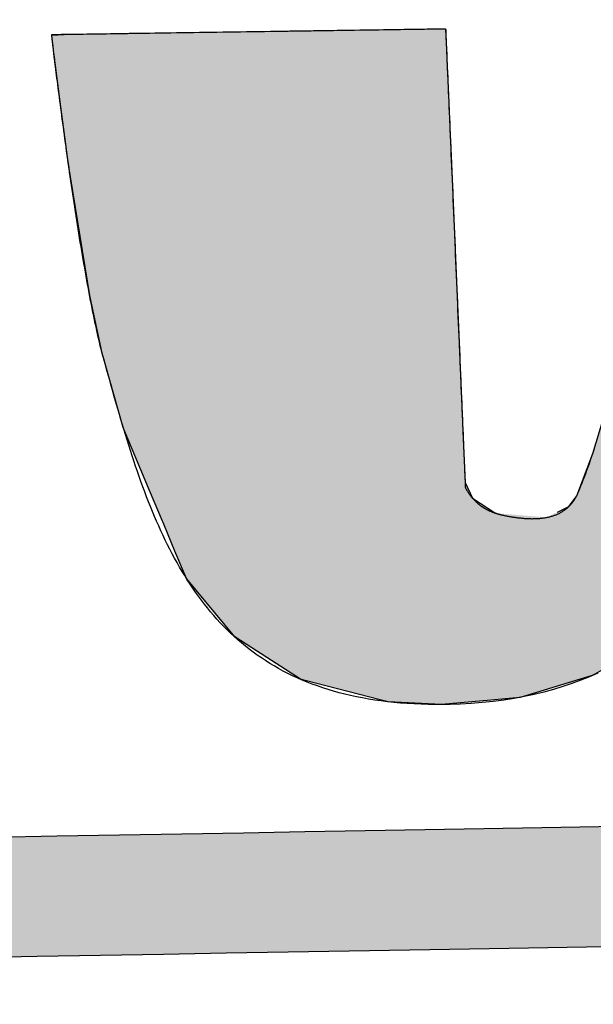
# Model space of a CAD drawing. Extents: x 1073 to 6773, y 6091 to 11716.
# Tile 29 of 78: x 3452 to 3515, y 8145 to 8251. Entities that reach past the tile are written whole.
import ezdxf

# ---------------------------------------------------------------- set-up
doc = ezdxf.new("R2010")
doc.units = 0
doc.layers.get('0').update_dxf_attribs({"linetype": 'CONTINUOUS'})
doc.layers.add('LOGO', color=7, linetype='CONTINUOUS')

# ---------------------------------------------------------------- blocks, each defined once
blk = doc.blocks.new('*U11')
at = {"layer": 'LOGO', "color": 8, "linetype": 'CONTINUOUS'}
for p, q in [((46.538, 27.324), (46.631, 27.328)), ((46.539, 27.32), (46.538, 27.324)), ((46.539, 27.318), (46.539, 27.32)), ((46.539, 27.317), (46.539, 27.318)), ((46.552, 27.193), (46.539, 27.317)), ((46.631, 27.328), (46.731, 27.331)), ((46.731, 27.331), (46.802, 27.334)), ((46.802, 27.334), (47.724, 27.331)), ((47.724, 27.331), (49.042, 27.328)), ((49.042, 27.328), (50.26, 27.324)), ((50.26, 27.324), (51.732, 27.32)), ((51.732, 27.32), (52.542, 27.318)), ((52.542, 27.318), (52.694, 27.317)), ((52.694, 27.317), (52.697, 27.193)), ((56.486, 26.75), (56.58, 27.245)), ((56.58, 27.245), (56.632, 27.335)), ((59.752, 27.245), (59.634, 26.75)), ((59.773, 27.335), (59.752, 27.245)), ((46.572, 26.988), (46.552, 27.193)), ((52.697, 27.193), (52.703, 26.988)), ((46.588, 26.846), (46.572, 26.988)), ((52.703, 26.988), (52.706, 26.846)), ((46.649, 26.278), (46.588, 26.846)), ((52.706, 26.846), (52.721, 26.278)), ((56.235, 25.582), (56.486, 26.75)), ((59.634, 26.75), (59.355, 25.582)), ((46.723, 25.653), (46.649, 26.278)), ((52.721, 26.278), (52.737, 25.653)), ((46.761, 25.328), (46.723, 25.653)), ((52.737, 25.653), (52.745, 25.328)), ((56.214, 25.5), (56.235, 25.582)), ((59.355, 25.582), (59.335, 25.5)), ((55.683, 23.374), (56.214, 25.5)), ((59.335, 25.5), (58.865, 23.374)), ((47.06, 23.244), (46.761, 25.328)), ((52.745, 25.328), (52.798, 23.244)), ((47.224, 22.412), (47.06, 23.244)), ((52.798, 23.244), (52.82, 22.412)), ((55.574, 22.936), (55.683, 23.374)), ((58.865, 23.374), (58.734, 22.936)), ((55.217, 21.686), (55.574, 22.936)), ((58.734, 22.936), (58.359, 21.686)), ((47.231, 22.379), (47.224, 22.412)), ((47.549, 21.172), (47.231, 22.379)), ((52.82, 22.412), (52.82, 22.379)), ((52.82, 22.379), (52.851, 21.172)), ((55.059, 21.202), (55.217, 21.686)), ((58.359, 21.686), (58.214, 21.202)), ((47.609, 21.021), (47.549, 21.172)), ((52.851, 21.172), (52.855, 21.021)), ((54.877, 20.64), (55.059, 21.202)), ((58.214, 21.202), (57.934, 20.64)), ((47.928, 20.222), (47.609, 21.021)), ((52.855, 21.021), (52.876, 20.222)), ((54.616, 19.985), (54.877, 20.64)), ((57.934, 20.64), (57.608, 19.985)), ((48.026, 19.975), (47.928, 20.222)), ((52.876, 20.222), (52.985, 19.975)), ((48.121, 19.735), (48.026, 19.975)), ((52.985, 19.975), (53.342, 19.735)), ((54.489, 19.817), (54.616, 19.985)), ((57.608, 19.985), (57.525, 19.817)), ((48.154, 19.653), (48.121, 19.735)), ((54.311, 19.735), (54.489, 19.817)), ((57.484, 19.735), (57.443, 19.653)), ((57.525, 19.817), (57.484, 19.735)), ((48.323, 19.227), (48.154, 19.653)), ((57.443, 19.653), (57.231, 19.227)), ((48.494, 18.799), (48.323, 19.227)), ((57.231, 19.227), (56.822, 18.799)), ((49.233, 17.872), (48.494, 18.799)), ((56.822, 18.799), (55.937, 17.872)), ((49.497, 17.695), (49.233, 17.872)), ((55.937, 17.872), (55.768, 17.695)), ((50.247, 17.192), (49.497, 17.695)), ((55.768, 17.695), (54.849, 17.192)), ((50.324, 17.171), (50.247, 17.192)), ((51.489, 16.85), (50.324, 17.171)), ((54.81, 17.171), (53.676, 16.85)), ((54.849, 17.192), (54.81, 17.171)), ((51.612, 16.816), (51.489, 16.85)), ((52.448, 16.759), (51.612, 16.816)), ((53.22, 16.816), (52.448, 16.759)), ((53.676, 16.85), (53.22, 16.816))]:
    blk.add_line(p, q, dxfattribs=at)
at = {"layer": 'LOGO', "color": 8, "linetype": 'CONTINUOUS', "extrusion": (0, 0, -1)}
for points in [[(-46.631, 27.328), (-50.26, 27.324), (-46.538, 27.324)], [(-46.538, 27.324), (-51.732, 27.32), (-46.539, 27.32)], [(-46.538, 27.324), (-50.26, 27.324), (-51.732, 27.32)], [(-46.539, 27.32), (-52.542, 27.318), (-46.539, 27.318)], [(-46.539, 27.32), (-51.732, 27.32), (-52.542, 27.318)], [(-46.539, 27.318), (-52.694, 27.317), (-46.539, 27.317)], [(-46.539, 27.318), (-52.542, 27.318), (-52.694, 27.317)], [(-46.539, 27.317), (-52.697, 27.193), (-46.552, 27.193)], [(-46.539, 27.317), (-52.694, 27.317), (-52.697, 27.193)], [(-46.731, 27.331), (-49.042, 27.328), (-46.631, 27.328)], [(-46.631, 27.328), (-49.042, 27.328), (-50.26, 27.324)], [(-46.802, 27.334), (-47.724, 27.331), (-46.731, 27.331)], [(-46.731, 27.331), (-47.724, 27.331), (-49.042, 27.328)], [(-56.58, 27.245), (-59.634, 26.75), (-56.486, 26.75)], [(-56.632, 27.335), (-59.752, 27.245), (-56.58, 27.245)], [(-56.58, 27.245), (-59.752, 27.245), (-59.634, 26.75)], [(-56.632, 27.335), (-59.773, 27.335), (-59.752, 27.245)], [(-46.552, 27.193), (-52.703, 26.988), (-46.572, 26.988)], [(-46.552, 27.193), (-52.697, 27.193), (-52.703, 26.988)], [(-46.572, 26.988), (-52.706, 26.846), (-46.588, 26.846)], [(-46.572, 26.988), (-52.703, 26.988), (-52.706, 26.846)], [(-46.588, 26.846), (-52.721, 26.278), (-46.649, 26.278)], [(-46.588, 26.846), (-52.706, 26.846), (-52.721, 26.278)], [(-56.486, 26.75), (-59.355, 25.582), (-56.235, 25.582)], [(-56.486, 26.75), (-59.634, 26.75), (-59.355, 25.582)], [(-46.649, 26.278), (-52.737, 25.653), (-46.723, 25.653)], [(-46.649, 26.278), (-52.721, 26.278), (-52.737, 25.653)], [(-46.723, 25.653), (-52.745, 25.328), (-46.761, 25.328)], [(-46.723, 25.653), (-52.737, 25.653), (-52.745, 25.328)], [(-56.235, 25.582), (-59.335, 25.5), (-56.214, 25.5)], [(-56.235, 25.582), (-59.355, 25.582), (-59.335, 25.5)], [(-56.214, 25.5), (-58.865, 23.374), (-55.683, 23.374)], [(-56.214, 25.5), (-59.335, 25.5), (-58.865, 23.374)], [(-46.761, 25.328), (-52.798, 23.244), (-47.06, 23.244)], [(-46.761, 25.328), (-52.745, 25.328), (-52.798, 23.244)], [(-47.06, 23.244), (-52.82, 22.412), (-47.224, 22.412)], [(-47.06, 23.244), (-52.798, 23.244), (-52.82, 22.412)], [(-55.683, 23.374), (-58.734, 22.936), (-55.574, 22.936)], [(-55.683, 23.374), (-58.865, 23.374), (-58.734, 22.936)], [(-55.574, 22.936), (-58.359, 21.686), (-55.217, 21.686)], [(-55.574, 22.936), (-58.734, 22.936), (-58.359, 21.686)], [(-47.224, 22.412), (-52.82, 22.379), (-47.231, 22.379)], [(-47.224, 22.412), (-52.82, 22.412), (-52.82, 22.379)], [(-47.231, 22.379), (-52.851, 21.172), (-47.549, 21.172)], [(-47.231, 22.379), (-52.82, 22.379), (-52.851, 21.172)], [(-55.217, 21.686), (-58.214, 21.202), (-55.059, 21.202)], [(-55.217, 21.686), (-58.359, 21.686), (-58.214, 21.202)], [(-47.549, 21.172), (-52.855, 21.021), (-47.609, 21.021)], [(-47.549, 21.172), (-52.851, 21.172), (-52.855, 21.021)], [(-55.059, 21.202), (-57.934, 20.64), (-54.877, 20.64)], [(-55.059, 21.202), (-58.214, 21.202), (-57.934, 20.64)], [(-47.609, 21.021), (-52.876, 20.222), (-47.928, 20.222)], [(-47.609, 21.021), (-52.855, 21.021), (-52.876, 20.222)], [(-54.877, 20.64), (-57.608, 19.985), (-54.616, 19.985)], [(-54.877, 20.64), (-57.934, 20.64), (-57.608, 19.985)], [(-47.928, 20.222), (-52.985, 19.975), (-48.026, 19.975)], [(-47.928, 20.222), (-52.876, 20.222), (-52.985, 19.975)], [(-48.026, 19.975), (-53.342, 19.735), (-48.121, 19.735)], [(-48.026, 19.975), (-52.985, 19.975), (-53.342, 19.735)], [(-54.616, 19.985), (-57.525, 19.817), (-54.489, 19.817)], [(-54.616, 19.985), (-57.608, 19.985), (-57.525, 19.817)], [(-48.121, 19.735), (-54.135, 19.653), (-48.154, 19.653)], [(-48.121, 19.735), (-53.342, 19.735), (-54.135, 19.653)], [(-54.311, 19.735), (-57.443, 19.653), (-54.135, 19.653)], [(-54.489, 19.817), (-57.484, 19.735), (-54.311, 19.735)], [(-54.311, 19.735), (-57.484, 19.735), (-57.443, 19.653)], [(-54.489, 19.817), (-57.525, 19.817), (-57.484, 19.735)], [(-48.154, 19.653), (-57.231, 19.227), (-48.323, 19.227)], [(-48.154, 19.653), (-57.443, 19.653), (-57.231, 19.227)], [(-48.323, 19.227), (-56.822, 18.799), (-48.494, 18.799)], [(-48.323, 19.227), (-57.231, 19.227), (-56.822, 18.799)], [(-48.494, 18.799), (-55.937, 17.872), (-49.233, 17.872)], [(-48.494, 18.799), (-56.822, 18.799), (-55.937, 17.872)], [(-49.233, 17.872), (-55.768, 17.695), (-49.497, 17.695)], [(-49.233, 17.872), (-55.937, 17.872), (-55.768, 17.695)], [(-49.497, 17.695), (-54.849, 17.192), (-50.247, 17.192)], [(-49.497, 17.695), (-55.768, 17.695), (-54.849, 17.192)], [(-50.247, 17.192), (-54.81, 17.171), (-50.324, 17.171)], [(-50.247, 17.192), (-54.849, 17.192), (-54.81, 17.171)], [(-50.324, 17.171), (-53.676, 16.85), (-51.489, 16.85)], [(-50.324, 17.171), (-54.81, 17.171), (-53.676, 16.85)], [(-51.489, 16.85), (-53.22, 16.816), (-51.612, 16.816)], [(-51.489, 16.85), (-53.676, 16.85), (-53.22, 16.816)], [(-51.612, 16.816), (-53.22, 16.816), (-52.448, 16.759)]]:
    blk.add_solid(points, dxfattribs=at)
blk = doc.blocks.new('*U12')
at = {"layer": 'LOGO', "color": 8, "linetype": 'CONTINUOUS', "extrusion": (0, 0, -1)}
for points in [[(-0.488, 14.811), (-74.153, 14.36), (-0.664, 14.36)], [(-0.488, 14.811), (-74.329, 14.811), (-74.153, 14.36)], [(-0.664, 14.36), (-73.146, 13.4), (-1.671, 13.4)], [(-0.664, 14.36), (-74.153, 14.36), (-73.146, 13.4)], [(-1.671, 13.4), (-71.797, 12.948), (-3.02, 12.948)], [(-1.671, 13.4), (-73.146, 13.4), (-71.797, 12.948)], [(-3.02, 12.948), (-71.454, 12.931), (-3.364, 12.931)], [(-3.02, 12.948), (-71.797, 12.948), (-71.454, 12.931)]]:
    blk.add_solid(points, dxfattribs=at)
blk = doc.blocks.new('KLAUS')
at = {"layer": 'LOGO'}
for points in [[(64.162, 12.931, 0), (63.484, 12.931, 0), (62.782, 12.931, 0), (62.058, 12.931, 0), (61.311, 12.931, 0), (60.543, 12.931, 0), (59.755, 12.931, 0), (58.948, 12.931, 0), (58.122, 12.931, 0), (57.278, 12.931, 0), (56.416, 12.931, 0), (55.539, 12.931, 0), (54.646, 12.931, 0), (53.739, 12.931, 0), (52.818, 12.931, 0), (51.884, 12.931, 0), (50.938, 12.931, 0), (49.981, 12.931, 0), (49.013, 12.931, 0), (48.036, 12.931, 0), (47.05, 12.931, 0), (46.057, 12.931, 0), (45.056, 12.931, 0)], [(45.407, 14.811, 0), (46.397, 14.811, 0), (47.379, 14.811, 0), (48.353, 14.811, 0), (49.318, 14.811, 0), (50.273, 14.811, 0), (51.218, 14.811, 0), (52.151, 14.811, 0), (53.072, 14.811, 0), (53.979, 14.811, 0), (54.873, 14.811, 0), (55.752, 14.811, 0), (56.615, 14.811, 0), (57.462, 14.811, 0), (58.291, 14.811, 0), (59.103, 14.811, 0), (59.895, 14.811, 0), (60.668, 14.811, 0), (61.42, 14.811, 0), (62.151, 14.811, 0), (62.86, 14.811, 0), (63.545, 14.811, 0), (64.207, 14.811, 0)], [(52.694, 27.317, 0), (52.694, 27.315, 0), (52.694, 27.309, 0), (52.695, 27.298, 0), (52.695, 27.283, 0), (52.696, 27.264, 0), (52.696, 27.241, 0), (52.697, 27.215, 0), (52.698, 27.184, 0), (52.699, 27.151, 0), (52.7, 27.113, 0), (52.701, 27.072, 0), (52.702, 27.027, 0), (52.703, 26.979, 0), (52.704, 26.928, 0), (52.706, 26.874, 0), (52.707, 26.817, 0), (52.709, 26.756, 0), (52.71, 26.693, 0), (52.712, 26.627, 0), (52.714, 26.558, 0), (52.715, 26.487, 0), (52.717, 26.413, 0), (52.719, 26.337, 0), (52.721, 26.258, 0), (52.723, 26.178, 0), (52.725, 26.095, 0), (52.728, 26.009, 0), (52.73, 25.922, 0), (52.732, 25.833, 0), (52.734, 25.742, 0), (52.737, 25.65, 0), (52.739, 25.556, 0), (52.742, 25.46, 0), (52.744, 25.363, 0), (52.747, 25.264, 0), (52.749, 25.164, 0), (52.752, 25.063, 0), (52.755, 24.961, 0), (52.757, 24.858, 0), (52.76, 24.754, 0), (52.763, 24.649, 0), (52.765, 24.543, 0), (52.768, 24.436, 0), (52.771, 24.329, 0), (52.773, 24.222, 0), (52.776, 24.114, 0), (52.779, 24.006, 0), (52.782, 23.897, 0), (52.784, 23.789, 0), (52.787, 23.68, 0), (52.79, 23.572, 0), (52.793, 23.463, 0), (52.795, 23.355, 0), (52.798, 23.247, 0), (52.801, 23.14, 0), (52.804, 23.032, 0), (52.806, 22.926, 0), (52.809, 22.82, 0), (52.812, 22.715, 0), (52.815, 22.611, 0), (52.817, 22.508, 0), (52.82, 22.405, 0), (52.822, 22.304, 0), (52.825, 22.204, 0), (52.827, 22.105, 0), (52.83, 22.008, 0), (52.832, 21.912, 0), (52.835, 21.818, 0), (52.837, 21.725, 0), (52.84, 21.634, 0), (52.842, 21.545, 0), (52.844, 21.457, 0), (52.846, 21.372, 0), (52.848, 21.289, 0), (52.85, 21.208, 0), (52.852, 21.129, 0), (52.854, 21.052, 0), (52.856, 20.978, 0), (52.858, 20.907, 0), (52.86, 20.838, 0), (52.861, 20.772, 0), (52.863, 20.708, 0), (52.865, 20.648, 0), (52.866, 20.59, 0), (52.867, 20.535, 0), (52.869, 20.484, 0), (52.87, 20.436, 0), (52.871, 20.391, 0), (52.872, 20.349, 0), (52.873, 20.311, 0), (52.874, 20.277, 0), (52.875, 20.246, 0), (52.876, 20.219, 0), (52.876, 20.196, 0), (52.877, 20.177, 0), (52.877, 20.162, 0), (52.877, 20.151, 0), (52.877, 20.144, 0), (52.878, 20.141, 0), (52.881, 20.134, 0), (52.885, 20.127, 0), (52.889, 20.119, 0), (52.893, 20.112, 0), (52.897, 20.104, 0), (52.901, 20.097, 0), (52.905, 20.09, 0), (52.909, 20.083, 0), (52.914, 20.076, 0), (52.918, 20.069, 0), (52.922, 20.062, 0), (52.926, 20.055, 0), (52.931, 20.049, 0), (52.935, 20.042, 0), (52.94, 20.035, 0), (52.944, 20.029, 0), (52.949, 20.023, 0), (52.953, 20.016, 0), (52.958, 20.01, 0), (52.962, 20.004, 0), (52.967, 19.998, 0), (52.971, 19.992, 0), (52.976, 19.986, 0), (52.981, 19.98, 0), (52.986, 19.974, 0), (52.99, 19.969, 0), (52.995, 19.963, 0), (53, 19.957, 0), (53.005, 19.952, 0), (53.01, 19.946, 0), (53.015, 19.941, 0), (53.02, 19.936, 0), (53.025, 19.931, 0), (53.03, 19.925, 0), (53.035, 19.92, 0), (53.04, 19.915, 0), (53.046, 19.91, 0), (53.051, 19.905, 0), (53.056, 19.901, 0), (53.061, 19.896, 0), (53.067, 19.891, 0), (53.072, 19.887, 0), (53.077, 19.882, 0), (53.083, 19.878, 0), (53.088, 19.873, 0), (53.094, 19.869, 0), (53.099, 19.864, 0), (53.105, 19.86, 0), (53.11, 19.856, 0), (53.116, 19.852, 0), (53.121, 19.848, 0), (53.127, 19.843, 0), (53.133, 19.84, 0), (53.139, 19.836, 0), (53.144, 19.832, 0), (53.15, 19.828, 0), (53.156, 19.824, 0), (53.162, 19.82, 0), (53.167, 19.817, 0), (53.173, 19.813, 0), (53.179, 19.81, 0), (53.185, 19.806, 0), (53.191, 19.803, 0), (53.197, 19.799, 0), (53.203, 19.796, 0), (53.209, 19.793, 0), (53.215, 19.79, 0), (53.222, 19.786, 0), (53.228, 19.783, 0), (53.234, 19.78, 0), (53.24, 19.777, 0), (53.246, 19.774, 0), (53.253, 19.771, 0), (53.259, 19.768, 0), (53.265, 19.765, 0), (53.272, 19.762, 0), (53.278, 19.76, 0), (53.284, 19.757, 0), (53.291, 19.754, 0), (53.297, 19.752, 0), (53.304, 19.749, 0), (53.31, 19.747, 0), (53.317, 19.744, 0), (53.323, 19.741, 0), (53.33, 19.739, 0), (53.337, 19.737, 0), (53.343, 19.734, 0), (53.35, 19.732, 0), (53.356, 19.73, 0), (53.363, 19.727, 0), (53.37, 19.725, 0), (53.377, 19.723, 0), (53.383, 19.721, 0), (53.39, 19.719, 0), (53.397, 19.717, 0), (53.404, 19.715, 0), (53.411, 19.713, 0), (53.418, 19.711, 0), (53.425, 19.709, 0), (53.438, 19.706, 0), (53.452, 19.702, 0), (53.467, 19.699, 0), (53.482, 19.695, 0), (53.496, 19.692, 0), (53.511, 19.689, 0), (53.526, 19.686, 0), (53.541, 19.683, 0), (53.556, 19.68, 0), (53.57, 19.677, 0), (53.585, 19.674, 0), (53.6, 19.672, 0), (53.614, 19.669, 0), (53.629, 19.667, 0), (53.644, 19.664, 0), (53.659, 19.662, 0), (53.673, 19.66, 0), (53.688, 19.657, 0), (53.703, 19.655, 0), (53.718, 19.654, 0), (53.732, 19.652, 0), (53.747, 19.65, 0), (53.761, 19.648, 0), (53.776, 19.647, 0), (53.79, 19.645, 0), (53.805, 19.644, 0), (53.819, 19.643, 0), (53.834, 19.642, 0), (53.848, 19.641, 0), (53.863, 19.64, 0), (53.877, 19.639, 0), (53.891, 19.639, 0), (53.906, 19.638, 0), (53.92, 19.638, 0), (53.934, 19.638, 0), (53.948, 19.638, 0), (53.962, 19.638, 0), (53.976, 19.638, 0), (53.99, 19.639, 0), (54.004, 19.639, 0), (54.017, 19.64, 0), (54.031, 19.641, 0), (54.045, 19.642, 0), (54.058, 19.643, 0), (54.072, 19.644, 0), (54.085, 19.646, 0), (54.099, 19.648, 0), (54.112, 19.649, 0), (54.125, 19.651, 0), (54.138, 19.654, 0), (54.151, 19.656, 0), (54.164, 19.658, 0), (54.177, 19.661, 0), (54.19, 19.664, 0), (54.202, 19.667, 0), (54.215, 19.67, 0), (54.227, 19.674, 0), (54.24, 19.677, 0), (54.252, 19.681, 0), (54.264, 19.685, 0), (54.276, 19.689, 0), (54.288, 19.694, 0), (54.3, 19.699, 0), (54.312, 19.703, 0), (54.323, 19.709, 0), (54.335, 19.714, 0), (54.346, 19.719, 0), (54.358, 19.725, 0), (54.369, 19.731, 0), (54.38, 19.737, 0), (54.391, 19.743, 0), (54.401, 19.75, 0), (54.412, 19.757, 0), (54.422, 19.764, 0), (54.433, 19.771, 0), (54.443, 19.779, 0), (54.453, 19.786, 0), (54.463, 19.794, 0), (54.473, 19.802, 0), (54.482, 19.811, 0), (54.492, 19.82, 0), (54.501, 19.829, 0), (54.51, 19.838, 0), (54.519, 19.847, 0), (54.528, 19.857, 0), (54.537, 19.867, 0), (54.545, 19.877, 0), (54.554, 19.888, 0), (54.562, 19.899, 0), (54.57, 19.91, 0), (54.578, 19.921, 0), (54.585, 19.933, 0), (54.593, 19.945, 0), (54.6, 19.957, 0), (54.607, 19.969, 0), (54.614, 19.982, 0), (54.621, 19.995, 0), (54.628, 20.008, 0), (54.634, 20.022, 0), (54.649, 20.054, 0), (54.667, 20.096, 0), (54.685, 20.139, 0), (54.704, 20.184, 0), (54.723, 20.231, 0), (54.743, 20.279, 0), (54.762, 20.329, 0), (54.782, 20.381, 0), (54.802, 20.433, 0), (54.822, 20.487, 0), (54.842, 20.543, 0), (54.863, 20.6, 0), (54.884, 20.658, 0), (54.905, 20.718, 0)], [(54.899, 17.209, 0), (54.765, 17.153, 0), (54.627, 17.101, 0), (54.487, 17.052, 0), (54.344, 17.006, 0), (54.198, 16.964, 0), (54.048, 16.926, 0), (53.896, 16.892, 0), (53.74, 16.861, 0), (53.581, 16.834, 0), (53.419, 16.811, 0), (53.253, 16.793, 0), (53.084, 16.778, 0), (52.912, 16.767, 0), (52.736, 16.76, 0), (52.582, 16.758, 0), (52.465, 16.759, 0), (52.351, 16.76, 0), (52.238, 16.764, 0), (52.127, 16.769, 0), (52.018, 16.776, 0), (51.911, 16.784, 0), (51.806, 16.793, 0), (51.702, 16.805, 0), (51.601, 16.817, 0), (51.501, 16.832, 0), (51.403, 16.847, 0), (51.306, 16.864, 0), (51.211, 16.883, 0), (51.118, 16.903, 0), (51.027, 16.925, 0), (50.937, 16.948, 0), (50.849, 16.972, 0), (50.762, 16.998, 0), (50.678, 17.025, 0), (50.594, 17.053, 0), (50.512, 17.083, 0), (50.432, 17.114, 0), (50.353, 17.146, 0), (50.276, 17.18, 0), (50.2, 17.214, 0), (50.126, 17.25, 0), (50.053, 17.288, 0), (49.981, 17.326, 0), (49.911, 17.366, 0), (49.842, 17.407, 0), (49.775, 17.449, 0), (49.708, 17.493, 0), (49.644, 17.537, 0), (49.58, 17.583, 0), (49.518, 17.629, 0), (49.457, 17.677, 0), (49.397, 17.726, 0), (49.338, 17.776, 0), (49.281, 17.827, 0), (49.225, 17.879, 0), (49.17, 17.932, 0), (49.116, 17.986, 0), (49.063, 18.042, 0), (49.011, 18.098, 0), (48.96, 18.155, 0), (48.911, 18.213, 0), (48.862, 18.272, 0), (48.815, 18.332, 0), (48.768, 18.393, 0), (48.722, 18.454, 0), (48.678, 18.517, 0), (48.634, 18.58, 0), (48.591, 18.645, 0), (48.549, 18.71, 0), (48.508, 18.776, 0), (48.468, 18.843, 0), (48.428, 18.91, 0), (48.389, 18.979, 0), (48.352, 19.048, 0), (48.315, 19.117, 0), (48.278, 19.188, 0), (48.243, 19.259, 0), (48.208, 19.331, 0), (48.174, 19.404, 0), (48.14, 19.477, 0), (48.107, 19.551, 0), (48.075, 19.626, 0), (48.044, 19.701, 0), (48.013, 19.777, 0), (47.982, 19.854, 0), (47.952, 19.931, 0), (47.923, 20.008, 0), (47.894, 20.087, 0), (47.866, 20.165, 0), (47.838, 20.244, 0), (47.81, 20.324, 0), (47.783, 20.404, 0), (47.757, 20.485, 0), (47.731, 20.566, 0), (47.705, 20.648, 0), (47.679, 20.73, 0), (47.654, 20.812, 0), (47.629, 20.895, 0), (47.605, 20.979, 0), (47.581, 21.062, 0), (47.557, 21.146, 0), (47.533, 21.23, 0), (47.509, 21.315, 0), (47.486, 21.4, 0), (47.463, 21.485, 0), (47.44, 21.571, 0), (47.417, 21.657, 0), (47.394, 21.743, 0), (47.371, 21.829, 0), (47.349, 21.915, 0), (47.326, 22.002, 0), (47.304, 22.089, 0), (47.281, 22.176, 0), (47.262, 22.25, 0), (47.251, 22.295, 0), (47.24, 22.341, 0), (47.228, 22.389, 0), (47.217, 22.437, 0), (47.206, 22.487, 0), (47.195, 22.538, 0), (47.183, 22.59, 0), (47.172, 22.643, 0), (47.161, 22.698, 0), (47.15, 22.753, 0), (47.139, 22.809, 0), (47.128, 22.866, 0), (47.117, 22.924, 0), (47.106, 22.983, 0), (47.095, 23.043, 0), (47.084, 23.104, 0), (47.073, 23.165, 0), (47.063, 23.227, 0), (47.052, 23.29, 0), (47.041, 23.353, 0), (47.031, 23.417, 0), (47.02, 23.482, 0), (47.01, 23.547, 0), (46.999, 23.612, 0), (46.989, 23.678, 0), (46.978, 23.745, 0), (46.968, 23.812, 0), (46.958, 23.879, 0), (46.948, 23.947, 0), (46.938, 24.015, 0), (46.928, 24.083, 0), (46.918, 24.151, 0), (46.908, 24.22, 0), (46.898, 24.288, 0), (46.889, 24.357, 0), (46.879, 24.426, 0), (46.87, 24.495, 0), (46.86, 24.564, 0), (46.851, 24.633, 0), (46.842, 24.701, 0), (46.833, 24.77, 0), (46.824, 24.839, 0), (46.815, 24.907, 0), (46.806, 24.975, 0), (46.797, 25.043, 0), (46.789, 25.111, 0), (46.78, 25.178, 0), (46.772, 25.245, 0), (46.763, 25.312, 0), (46.755, 25.378, 0), (46.747, 25.443, 0), (46.739, 25.508, 0), (46.731, 25.573, 0), (46.724, 25.637, 0), (46.716, 25.7, 0), (46.709, 25.763, 0), (46.701, 25.825, 0), (46.694, 25.887, 0), (46.687, 25.947, 0), (46.68, 26.007, 0), (46.673, 26.066, 0), (46.667, 26.124, 0), (46.66, 26.181, 0), (46.654, 26.237, 0), (46.648, 26.293, 0), (46.642, 26.347, 0), (46.636, 26.4, 0), (46.63, 26.452, 0), (46.624, 26.503, 0), (46.619, 26.553, 0), (46.614, 26.602, 0), (46.608, 26.649, 0), (46.603, 26.695, 0), (46.599, 26.74, 0), (46.594, 26.784, 0), (46.59, 26.826, 0), (46.585, 26.867, 0), (46.581, 26.906, 0), (46.577, 26.944, 0), (46.573, 26.98, 0), (46.57, 27.015, 0), (46.566, 27.048, 0), (46.563, 27.08, 0), (46.56, 27.11, 0), (46.557, 27.138, 0), (46.554, 27.165, 0), (46.552, 27.189, 0), (46.549, 27.212, 0), (46.547, 27.233, 0), (46.545, 27.252, 0), (46.544, 27.27, 0), (46.542, 27.285, 0), (46.541, 27.298, 0), (46.54, 27.31, 0), (46.539, 27.319, 0), (46.538, 27.326, 0), (46.538, 27.331, 0), (46.537, 27.334, 0), (46.537, 27.335, 0), (46.54, 27.335, 0), (46.546, 27.335, 0), (46.556, 27.335, 0), (46.569, 27.335, 0), (46.586, 27.334, 0), (46.606, 27.334, 0), (46.63, 27.334, 0), (46.657, 27.334, 0), (46.687, 27.334, 0), (46.719, 27.334, 0), (46.755, 27.334, 0), (46.794, 27.334, 0), (46.836, 27.334, 0), (46.88, 27.334, 0), (46.927, 27.334, 0), (46.977, 27.333, 0), (47.029, 27.333, 0), (47.084, 27.333, 0), (47.141, 27.333, 0), (47.2, 27.333, 0), (47.262, 27.333, 0), (47.326, 27.332, 0), (47.392, 27.332, 0), (47.459, 27.332, 0), (47.529, 27.332, 0), (47.601, 27.332, 0), (47.674, 27.331, 0), (47.749, 27.331, 0), (47.826, 27.331, 0), (47.904, 27.331, 0), (47.984, 27.331, 0), (48.065, 27.33, 0), (48.147, 27.33, 0), (48.231, 27.33, 0), (48.316, 27.33, 0), (48.402, 27.329, 0), (48.489, 27.329, 0), (48.577, 27.329, 0), (48.665, 27.329, 0), (48.755, 27.328, 0), (48.845, 27.328, 0), (48.936, 27.328, 0), (49.027, 27.328, 0), (49.119, 27.327, 0), (49.211, 27.327, 0), (49.304, 27.327, 0), (49.397, 27.327, 0), (49.49, 27.326, 0), (49.583, 27.326, 0), (49.676, 27.326, 0), (49.77, 27.326, 0), (49.862, 27.325, 0), (49.955, 27.325, 0), (50.048, 27.325, 0), (50.14, 27.325, 0), (50.232, 27.324, 0), (50.323, 27.324, 0), (50.414, 27.324, 0), (50.504, 27.323, 0), (50.593, 27.323, 0), (50.681, 27.323, 0), (50.769, 27.323, 0), (50.856, 27.323, 0), (50.941, 27.322, 0), (51.026, 27.322, 0), (51.109, 27.322, 0), (51.191, 27.322, 0), (51.272, 27.321, 0), (51.351, 27.321, 0), (51.429, 27.321, 0), (51.505, 27.321, 0), (51.58, 27.32, 0), (51.653, 27.32, 0), (51.724, 27.32, 0), (51.793, 27.32, 0), (51.86, 27.32, 0), (51.925, 27.319, 0), (51.988, 27.319, 0), (52.049, 27.319, 0), (52.108, 27.319, 0), (52.164, 27.319, 0), (52.218, 27.319, 0), (52.27, 27.319, 0), (52.319, 27.318, 0), (52.365, 27.318, 0), (52.408, 27.318, 0), (52.449, 27.318, 0), (52.487, 27.318, 0), (52.522, 27.318, 0), (52.554, 27.318, 0), (52.583, 27.318, 0), (52.609, 27.317, 0), (52.631, 27.317, 0), (52.651, 27.317, 0), (52.666, 27.317, 0), (52.679, 27.317, 0), (52.688, 27.317, 0), (52.693, 27.317, 0), (52.694, 27.317, 0), (52.694, 27.317, 0), (52.694, 27.317, 0), (52.694, 27.317, 0), (52.694, 27.317, 0), (52.694, 27.317, 0), (52.694, 27.317, 0), (52.694, 27.317, 0), (52.694, 27.317, 0), (52.694, 27.317, 0), (52.694, 27.317, 0), (52.694, 27.317, 0), (52.694, 27.317, 0), (52.694, 27.317, 0), (52.694, 27.317, 0), (52.694, 27.317, 0), (52.694, 27.317, 0), (52.694, 27.317, 0), (52.694, 27.317, 0), (52.694, 27.317, 0), (52.694, 27.317, 0), (52.694, 27.317, 0), (52.694, 27.317, 0), (52.694, 27.317, 0), (52.694, 27.317, 0), (52.694, 27.317, 0), (52.694, 27.317, 0), (52.694, 27.317, 0), (52.694, 27.317, 0), (52.694, 27.317, 0), (52.694, 27.317, 0), (52.694, 27.317, 0), (52.694, 27.317, 0), (52.694, 27.317, 0), (52.694, 27.317, 0), (52.694, 27.317, 0), (52.694, 27.317, 0), (52.694, 27.317, 0), (52.694, 27.317, 0), (52.694, 27.317, 0), (52.694, 27.317, 0), (52.694, 27.317, 0), (52.694, 27.317, 0), (52.694, 27.317, 0), (52.694, 27.317, 0), (52.694, 27.317, 0), (52.694, 27.317, 0), (52.694, 27.317, 0), (52.694, 27.317, 0), (52.694, 27.317, 0), (52.694, 27.317, 0), (52.694, 27.317, 0), (52.694, 27.317, 0), (52.694, 27.317, 0), (52.694, 27.317, 0), (52.694, 27.317, 0), (52.694, 27.317, 0), (52.694, 27.317, 0), (52.694, 27.317, 0), (52.694, 27.317, 0), (52.694, 27.317, 0), (52.694, 27.317, 0), (52.694, 27.317, 0), (52.694, 27.317, 0), (52.694, 27.317, 0), (52.694, 27.317, 0), (52.694, 27.317, 0), (52.694, 27.317, 0), (52.694, 27.317, 0), (52.694, 27.317, 0), (52.694, 27.317, 0), (52.694, 27.317, 0), (52.694, 27.317, 0), (52.694, 27.317, 0), (52.694, 27.317, 0), (52.694, 27.317, 0), (52.694, 27.317, 0), (52.694, 27.317, 0), (52.694, 27.317, 0), (52.694, 27.317, 0), (52.694, 27.317, 0), (52.694, 27.317, 0), (52.694, 27.317, 0), (52.694, 27.317, 0), (52.694, 27.317, 0), (52.694, 27.317, 0), (52.694, 27.317, 0), (52.694, 27.317, 0), (52.694, 27.317, 0), (52.694, 27.317, 0), (52.694, 27.317, 0), (52.694, 27.317, 0), (52.694, 27.317, 0), (52.694, 27.317, 0), (52.694, 27.317, 0), (52.694, 27.317, 0), (52.694, 27.317, 0), (52.694, 27.317, 0), (52.694, 27.317, 0), (52.694, 27.317, 0)]]:
    blk.add_polyline3d(points, dxfattribs=at)
at = {"layer": 'LOGO', "color": 8, "linetype": 'CONTINUOUS'}
for name in ['*U12', '*U11']:
    blk.add_blockref(name, (0, 0), dxfattribs=at)

msp = doc.modelspace()

# ---------------------------------------------------------------- block references
at = {"xscale": 6.929133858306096, "yscale": 6.929133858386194, "zscale": 6.929133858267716, "rotation": 0.9999999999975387}
msp.add_blockref('KLAUS', (3136.82, 8054.67), dxfattribs=at)

doc.saveas('drawing.dxf')
